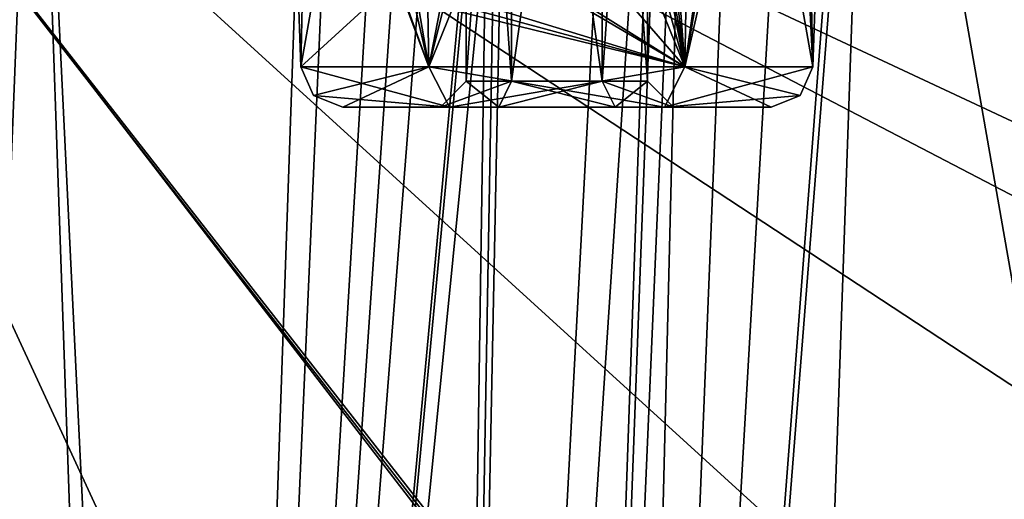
# Model space of a CAD drawing. Header units: inches. Extents: x -11.1 to 11.1, y -2.2 to 7.8.
# Tile 244 of 256: x -4.11 to -3.404, y 1.839 to 2.183. Entities that reach past the tile are written whole.
import ezdxf

# ---------------------------------------------------------------- set-up
doc = ezdxf.new("R2010")
doc.units = ezdxf.units.IN
doc.header["$LTSCALE"] = 93.866667
doc.header["$MEASUREMENT"] = 0
for name, color, linetype in [('10', 7, 'CONTINUOUS'), ('100', 7, 'CONTINUOUS'), ('101', 7, 'CONTINUOUS'), ('136', 7, 'CONTINUOUS'), ('138', 7, 'CONTINUOUS'), ('141', 7, 'CONTINUOUS'), ('2097', 7, 'CONTINUOUS'), ('2098', 7, 'CONTINUOUS'), ('2119', 7, 'CONTINUOUS'), ('2120', 7, 'CONTINUOUS'), ('2162', 7, 'CONTINUOUS'), ('231', 7, 'CONTINUOUS'), ('309', 7, 'CONTINUOUS'), ('310', 7, 'CONTINUOUS'), ('311', 7, 'CONTINUOUS'), ('312', 7, 'CONTINUOUS'), ('829', 7, 'CONTINUOUS'), ('830', 7, 'CONTINUOUS'), ('836', 7, 'CONTINUOUS'), ('837', 7, 'CONTINUOUS'), ('9', 7, 'CONTINUOUS'), ('91', 7, 'CONTINUOUS'), ('92', 7, 'CONTINUOUS'), ('94', 7, 'CONTINUOUS'), ('95', 7, 'CONTINUOUS'), ('97', 7, 'CONTINUOUS'), ('98', 7, 'CONTINUOUS')]:
    doc.layers.add(name, color=color, linetype=linetype)

msp = doc.modelspace()

# ---------------------------------------------------------------- linework, layer by layer
at = {"layer": '10', "linetype": 'Continuous'}
for points in [[(-3.80202, 2.12, 8.38781), (-3.87853, 2.12, 8.255), (-3.76668, 2.12, 8.32731), (-3.80202, 2.12, 8.38781)], [(-3.87853, 2.12, 8.255), (-3.80202, 2.12, 8.12219), (-3.8085, 2.12, 8.255), (-3.87853, 2.12, 8.255)], [(-3.87853, 2.12, 8.255), (-3.8085, 2.12, 8.255), (-3.76668, 2.12, 8.32731), (-3.87853, 2.12, 8.255)], [(-3.8085, 2.12, 8.255), (-3.80202, 2.12, 8.12219), (-3.76668, 2.12, 8.18269), (-3.8085, 2.12, 8.255)], [(-3.64798, 2.12, 8.38781), (-3.80202, 2.12, 8.38781), (-3.76668, 2.12, 8.32731), (-3.64798, 2.12, 8.38781)], [(-3.80202, 2.12, 8.12219), (-3.64798, 2.12, 8.12219), (-3.68332, 2.12, 8.18269), (-3.80202, 2.12, 8.12219)], [(-3.76668, 2.12, 8.18269), (-3.80202, 2.12, 8.12219), (-3.68332, 2.12, 8.18269), (-3.76668, 2.12, 8.18269)], [(-3.68332, 2.12, 8.32731), (-3.64798, 2.12, 8.38781), (-3.76668, 2.12, 8.32731), (-3.68332, 2.12, 8.32731)], [(-3.6415, 2.12, 8.255), (-3.64798, 2.12, 8.38781), (-3.68332, 2.12, 8.32731), (-3.6415, 2.12, 8.255)], [(-3.64798, 2.12, 8.12219), (-3.57147, 2.12, 8.255), (-3.68332, 2.12, 8.18269), (-3.64798, 2.12, 8.12219)], [(-3.68332, 2.12, 8.18269), (-3.57147, 2.12, 8.255), (-3.6415, 2.12, 8.255), (-3.68332, 2.12, 8.18269)], [(-3.57147, 2.12, 8.255), (-3.64798, 2.12, 8.38781), (-3.6415, 2.12, 8.255), (-3.57147, 2.12, 8.255)]]:
    msp.add_3dface(points, dxfattribs=at)
at = {"layer": '100', "linetype": 'Continuous'}
for points in [[(-3.79, 2.1385, 8.255), (-3.7575, 2.6, 8.31129), (-3.7575, 2.1385, 8.31129), (-3.79, 2.1385, 8.255)], [(-3.79, 2.1385, 8.255), (-3.79, 2.6, 8.255), (-3.7575, 2.6, 8.31129), (-3.79, 2.1385, 8.255)], [(-3.7575, 2.1385, 8.31129), (-3.6925, 2.6, 8.31129), (-3.6925, 2.1385, 8.31129), (-3.7575, 2.1385, 8.31129)], [(-3.7575, 2.6, 8.31129), (-3.6925, 2.6, 8.31129), (-3.7575, 2.1385, 8.31129), (-3.7575, 2.6, 8.31129)], [(-3.66, 2.6, 8.255), (-3.66, 2.1385, 8.255), (-3.6925, 2.1385, 8.31129), (-3.66, 2.6, 8.255)], [(-3.6925, 2.6, 8.31129), (-3.66, 2.6, 8.255), (-3.6925, 2.1385, 8.31129), (-3.6925, 2.6, 8.31129)]]:
    msp.add_3dface(points, dxfattribs=at)
at = {"layer": '101', "linetype": 'Continuous'}
for points in [[(-3.76668, 2.12, 8.32731), (-3.8085, 2.12, 8.255), (-3.7575, 2.1385, 8.31129), (-3.76668, 2.12, 8.32731)], [(-3.8085, 2.12, 8.255), (-3.79, 2.1385, 8.255), (-3.7575, 2.1385, 8.31129), (-3.8085, 2.12, 8.255)], [(-3.68332, 2.12, 8.32731), (-3.76668, 2.12, 8.32731), (-3.6925, 2.1385, 8.31129), (-3.68332, 2.12, 8.32731)], [(-3.76668, 2.12, 8.32731), (-3.7575, 2.1385, 8.31129), (-3.6925, 2.1385, 8.31129), (-3.76668, 2.12, 8.32731)], [(-3.66, 2.1385, 8.255), (-3.68332, 2.12, 8.32731), (-3.6925, 2.1385, 8.31129), (-3.66, 2.1385, 8.255)], [(-3.6415, 2.12, 8.255), (-3.68332, 2.12, 8.32731), (-3.66, 2.1385, 8.255), (-3.6415, 2.12, 8.255)]]:
    msp.add_3dface(points, dxfattribs=at)
at = {"layer": '136', "linetype": 'Continuous'}
for points in [[(-4.50204, -0.36218, 9.65166), (-3.95961, -0.36218, 9.65166), (-4.39938, 2.57785, 9.549), (-4.50204, -0.36218, 9.65166)], [(-3.60849, 0.86651, 9.60876), (-3.45716, 1.35463, 9.59171), (-4.39938, 2.57785, 9.549), (-3.60849, 0.86651, 9.60876)], [(-3.66057, 0.2786, 9.62929), (-3.60849, 0.86651, 9.60876), (-4.39938, 2.57785, 9.549), (-3.66057, 0.2786, 9.62929)], [(-2.76355, 1.72594, 9.57875), (-2.49476, 1.68717, 9.5801), (-4.39938, 2.57785, 9.549), (-2.76355, 1.72594, 9.57875)], [(-2.49476, 1.68717, 9.5801), (-1.86647, 2.57785, 9.549), (-4.39938, 2.57785, 9.549), (-2.49476, 1.68717, 9.5801)], [(-3.03102, 1.67869, 9.5804), (-2.76355, 1.72594, 9.57875), (-4.39938, 2.57785, 9.549), (-3.03102, 1.67869, 9.5804)], [(-3.27063, 1.55014, 9.58488), (-3.03102, 1.67869, 9.5804), (-4.39938, 2.57785, 9.549), (-3.27063, 1.55014, 9.58488)], [(-3.45716, 1.35463, 9.59171), (-3.27063, 1.55014, 9.58488), (-4.39938, 2.57785, 9.549), (-3.45716, 1.35463, 9.59171)], [(-3.86889, 0.19424, 9.63223), (-3.66057, 0.2786, 9.62929), (-4.39938, 2.57785, 9.549), (-3.86889, 0.19424, 9.63223)], [(-3.93521, 0.09814, 9.63559), (-3.86889, 0.19424, 9.63223), (-4.39938, 2.57785, 9.549), (-3.93521, 0.09814, 9.63559)], [(-3.96002, -0.02159, 9.63977), (-3.93521, 0.09814, 9.63559), (-4.39938, 2.57785, 9.549), (-3.96002, -0.02159, 9.63977)], [(-3.95961, -0.36218, 9.65166), (-3.96002, -0.02159, 9.63977), (-4.39938, 2.57785, 9.549), (-3.95961, -0.36218, 9.65166)]]:
    msp.add_3dface(points, dxfattribs=at)
at = {"layer": '138', "linetype": 'Continuous'}
for points in [[(-4.50876, -0.55674, 5.51654), (-2.03415, -0.46627, 5.5197), (-4.39945, 2.57349, 5.62585), (-4.50876, -0.55674, 5.51654)], [(-2.03415, -0.46627, 5.5197), (-2.04967, -0.43262, 5.52088), (-4.39945, 2.57349, 5.62585), (-2.03415, -0.46627, 5.5197)], [(-4.39945, 2.57349, 5.62585), (-2.04967, -0.43262, 5.52088), (-2.56477, 2.57349, 5.62585), (-4.39945, 2.57349, 5.62585)]]:
    msp.add_3dface(points, dxfattribs=at)
at = {"layer": '141', "linetype": 'Continuous'}
for points in [[(-3.58417, 0.16128, 9.50838), (-3.49993, 2.57349, 9.42415), (-3.2013, 0.87, 9.48364), (-3.58417, 0.16128, 9.50838)], [(-3.49993, 2.57349, 9.42415), (-1.10262, 2.57349, 9.42415), (-3.06889, 1.18886, 9.4725), (-3.49993, 2.57349, 9.42415)], [(-3.2013, 0.87, 9.48364), (-3.49993, 2.57349, 9.42415), (-3.06889, 1.18886, 9.4725), (-3.2013, 0.87, 9.48364)]]:
    msp.add_3dface(points, dxfattribs=at)
at = {"layer": '2097', "linetype": 'Continuous'}
for points in [[(-4.01608, 0.16128, 8.64157), (-4.09863, 2.52523, 8.55902), (-3.98392, 0.16128, 8.64157), (-4.01608, 0.16128, 8.64157)], [(-3.98392, 0.16128, 8.64157), (-4.09863, 2.52523, 8.55902), (-3.91179, 2.22677, 8.56945), (-3.98392, 0.16128, 8.64157)]]:
    msp.add_3dface(points, dxfattribs=at)
at = {"layer": '2098', "linetype": 'Continuous'}
for points in [[(-3.73407, 0.16128, 8.89142), (-3.65152, 2.52523, 8.80887), (-3.73407, 0.16128, 9.35848), (-3.73407, 0.16128, 8.89142)], [(-3.73407, 0.16128, 9.35848), (-3.65152, 2.52523, 8.80887), (-3.65152, 2.52523, 9.27592), (-3.73407, 0.16128, 9.35848)]]:
    msp.add_3dface(points, dxfattribs=at)
at = {"layer": '2119', "linetype": 'Continuous'}
for points in [[(-3.68087, 2.52708, 8.69115), (-3.80736, 0.15767, 8.71486), (-3.75935, 2.52728, 8.60316), (-3.68087, 2.52708, 8.69115)], [(-3.75935, 2.52728, 8.60316), (-3.80736, 0.15767, 8.71486), (-3.76768, 2.38649, 8.60577), (-3.75935, 2.52728, 8.60316)], [(-3.65152, 2.52523, 8.80887), (-3.80736, 0.15767, 8.71486), (-3.68087, 2.52708, 8.69115), (-3.65152, 2.52523, 8.80887)], [(-3.65152, 2.52523, 8.80887), (-3.73407, 0.16128, 8.89142), (-3.80736, 0.15767, 8.71486), (-3.65152, 2.52523, 8.80887)], [(-3.77587, 2.24831, 8.60839), (-3.76768, 2.38649, 8.60577), (-3.80736, 0.15767, 8.71486), (-3.77587, 2.24831, 8.60839)], [(-3.80736, 0.15767, 8.71486), (-3.98392, 0.16128, 8.64157), (-3.77587, 2.24831, 8.60839), (-3.80736, 0.15767, 8.71486)], [(-3.77587, 2.24831, 8.60839), (-3.98392, 0.16128, 8.64157), (-3.79129, 2.20773, 8.60144), (-3.77587, 2.24831, 8.60839)], [(-3.98392, 0.16128, 8.64157), (-3.91179, 2.22677, 8.56945), (-3.89372, 2.20255, 8.57101), (-3.98392, 0.16128, 8.64157)], [(-3.79129, 2.20773, 8.60144), (-3.98392, 0.16128, 8.64157), (-3.79418, 2.20461, 8.60003), (-3.79129, 2.20773, 8.60144)], [(-3.79418, 2.20461, 8.60003), (-3.98392, 0.16128, 8.64157), (-3.82501, 2.19135, 8.58669), (-3.79418, 2.20461, 8.60003)], [(-3.86204, 2.19124, 8.57594), (-3.98392, 0.16128, 8.64157), (-3.89372, 2.20255, 8.57101), (-3.86204, 2.19124, 8.57594)], [(-3.82501, 2.19135, 8.58669), (-3.98392, 0.16128, 8.64157), (-3.844, 2.19129, 8.5804), (-3.82501, 2.19135, 8.58669)], [(-3.98392, 0.16128, 8.64157), (-3.86204, 2.19124, 8.57594), (-3.844, 2.19129, 8.5804), (-3.98392, 0.16128, 8.64157)]]:
    msp.add_3dface(points, dxfattribs=at)
at = {"layer": '2120', "linetype": 'Continuous'}
for points in [[(-4.09863, 2.52523, 8.55902), (-4.19264, 0.15767, 8.71486), (-4.20732, 2.52699, 8.58379), (-4.09863, 2.52523, 8.55902)], [(-4.09863, 2.52523, 8.55902), (-4.01608, 0.16128, 8.64157), (-4.19264, 0.15767, 8.71486), (-4.09863, 2.52523, 8.55902)]]:
    msp.add_3dface(points, dxfattribs=at)
at = {"layer": '2162', "linetype": 'Continuous'}
for points in [[(-3.49993, 2.57349, 9.42415), (-3.6901, 0.16344, 9.46441), (-3.50498, 2.57361, 9.42406), (-3.49993, 2.57349, 9.42415)], [(-3.50498, 2.57361, 9.42406), (-3.6901, 0.16344, 9.46441), (-3.55117, 2.57202, 9.4152), (-3.50498, 2.57361, 9.42406)], [(-3.49993, 2.57349, 9.42415), (-3.58417, 0.16128, 9.50838), (-3.6901, 0.16344, 9.46441), (-3.49993, 2.57349, 9.42415)], [(-3.55117, 2.57202, 9.4152), (-3.6901, 0.16344, 9.46441), (-3.59286, 2.56524, 9.3924), (-3.55117, 2.57202, 9.4152)], [(-3.59286, 2.56524, 9.3924), (-3.6901, 0.16344, 9.46441), (-3.63116, 2.55088, 9.34893), (-3.59286, 2.56524, 9.3924)], [(-3.6901, 0.16344, 9.46441), (-3.73407, 0.16128, 9.35848), (-3.63116, 2.55088, 9.34893), (-3.6901, 0.16344, 9.46441)], [(-3.63116, 2.55088, 9.34893), (-3.73407, 0.16128, 9.35848), (-3.64535, 2.5396, 9.3163), (-3.63116, 2.55088, 9.34893)], [(-3.73407, 0.16128, 9.35848), (-3.65152, 2.52523, 9.27592), (-3.64535, 2.5396, 9.3163), (-3.73407, 0.16128, 9.35848)]]:
    msp.add_3dface(points, dxfattribs=at)
at = {"layer": '231', "linetype": 'Continuous'}
for points in [[(-4.50204, -0.36218, 5.39834), (-4.39938, 2.57785, 5.501), (-3.94582, -0.36218, 5.39834), (-4.50204, -0.36218, 5.39834)], [(-4.39938, 2.57785, 5.501), (-2.57501, 2.57785, 5.501), (-3.848, 0.16728, 5.41683), (-4.39938, 2.57785, 5.501)], [(-3.94582, -0.36218, 5.39834), (-4.39938, 2.57785, 5.501), (-3.93433, -0.03302, 5.40983), (-3.94582, -0.36218, 5.39834)], [(-3.93433, -0.03302, 5.40983), (-4.39938, 2.57785, 5.501), (-3.848, 0.16728, 5.41683), (-3.93433, -0.03302, 5.40983)], [(-3.848, 0.16728, 5.41683), (-2.57501, 2.57785, 5.501), (-3.75276, 0.23211, 5.41909), (-3.848, 0.16728, 5.41683)], [(-3.75276, 0.23211, 5.41909), (-2.57501, 2.57785, 5.501), (-3.63451, 0.25651, 5.41994), (-3.75276, 0.23211, 5.41909)], [(-3.63451, 0.25651, 5.41994), (-2.57501, 2.57785, 5.501), (-3.61549, 0.25651, 5.41994), (-3.63451, 0.25651, 5.41994)], [(-3.61549, 0.25651, 5.41994), (-2.57501, 2.57785, 5.501), (-3.41148, 0.17646, 5.41715), (-3.61549, 0.25651, 5.41994)], [(-3.41148, 0.17646, 5.41715), (-2.57501, 2.57785, 5.501), (-3.34424, 0.08446, 5.41393), (-3.41148, 0.17646, 5.41715)]]:
    msp.add_3dface(points, dxfattribs=at)
at = {"layer": '309', "linetype": 'Continuous'}
for points in [[(-3.89822, 2.62174, 8.15499), (-3.90851, 2.14895, 8.255), (-3.92502, 2.62174, 8.255), (-3.89822, 2.62174, 8.15499)], [(-3.81676, 2.14895, 8.09607), (-3.90851, 2.14895, 8.255), (-3.82501, 2.62174, 8.08178), (-3.81676, 2.14895, 8.09607)], [(-3.82501, 2.62174, 8.08178), (-3.90851, 2.14895, 8.255), (-3.89822, 2.62174, 8.15499), (-3.82501, 2.62174, 8.08178)], [(-3.725, 2.62174, 8.05498), (-3.81676, 2.14895, 8.09607), (-3.82501, 2.62174, 8.08178), (-3.725, 2.62174, 8.05498)], [(-3.63324, 2.14895, 8.09607), (-3.81676, 2.14895, 8.09607), (-3.62499, 2.62174, 8.08178), (-3.63324, 2.14895, 8.09607)], [(-3.62499, 2.62174, 8.08178), (-3.81676, 2.14895, 8.09607), (-3.725, 2.62174, 8.05498), (-3.62499, 2.62174, 8.08178)], [(-3.54149, 2.14895, 8.255), (-3.63324, 2.14895, 8.09607), (-3.52498, 2.62174, 8.255), (-3.54149, 2.14895, 8.255)], [(-3.52498, 2.62174, 8.255), (-3.63324, 2.14895, 8.09607), (-3.55178, 2.62174, 8.15499), (-3.52498, 2.62174, 8.255)], [(-3.55178, 2.62174, 8.15499), (-3.63324, 2.14895, 8.09607), (-3.62499, 2.62174, 8.08178), (-3.55178, 2.62174, 8.15499)]]:
    msp.add_3dface(points, dxfattribs=at)
at = {"layer": '310', "linetype": 'Continuous'}
for points in [[(-3.92502, 2.62174, 8.255), (-3.90851, 2.14895, 8.255), (-3.8401, 2.21143, 8.40072), (-3.92502, 2.62174, 8.255)], [(-3.68631, 2.62011, 8.45119), (-3.70522, 2.61571, 8.45383), (-3.63324, 2.14895, 8.41393), (-3.68631, 2.62011, 8.45119)], [(-3.66827, 2.62174, 8.44681), (-3.68631, 2.62011, 8.45119), (-3.63324, 2.14895, 8.41393), (-3.66827, 2.62174, 8.44681)], [(-3.56476, 2.62174, 8.37471), (-3.66827, 2.62174, 8.44681), (-3.63324, 2.14895, 8.41393), (-3.56476, 2.62174, 8.37471)], [(-3.54149, 2.14895, 8.255), (-3.56476, 2.62174, 8.37471), (-3.63324, 2.14895, 8.41393), (-3.54149, 2.14895, 8.255)], [(-3.54149, 2.14895, 8.255), (-3.52498, 2.62174, 8.255), (-3.56476, 2.62174, 8.37471), (-3.54149, 2.14895, 8.255)], [(-3.70522, 2.61571, 8.45383), (-3.71228, 2.43384, 8.44804), (-3.63324, 2.14895, 8.41393), (-3.70522, 2.61571, 8.45383)], [(-3.71228, 2.43384, 8.44804), (-3.71934, 2.24791, 8.44188), (-3.63324, 2.14895, 8.41393), (-3.71228, 2.43384, 8.44804)], [(-3.63324, 2.14895, 8.41393), (-3.71934, 2.24791, 8.44188), (-3.73271, 2.21123, 8.44053), (-3.63324, 2.14895, 8.41393)], [(-3.90851, 2.14895, 8.255), (-3.81676, 2.14895, 8.41393), (-3.8401, 2.21143, 8.40072), (-3.90851, 2.14895, 8.255)], [(-3.8401, 2.21143, 8.40072), (-3.81676, 2.14895, 8.41393), (-3.83819, 2.20863, 8.40209), (-3.8401, 2.21143, 8.40072)], [(-3.73489, 2.20863, 8.44033), (-3.63324, 2.14895, 8.41393), (-3.73271, 2.21123, 8.44053), (-3.73489, 2.20863, 8.44033)], [(-3.83819, 2.20863, 8.40209), (-3.81676, 2.14895, 8.41393), (-3.80628, 2.19105, 8.42117), (-3.83819, 2.20863, 8.40209)], [(-3.77153, 2.19105, 8.43403), (-3.63324, 2.14895, 8.41393), (-3.73489, 2.20863, 8.44033), (-3.77153, 2.19105, 8.43403)], [(-3.81676, 2.14895, 8.41393), (-3.63324, 2.14895, 8.41393), (-3.80628, 2.19105, 8.42117), (-3.81676, 2.14895, 8.41393)], [(-3.80628, 2.19105, 8.42117), (-3.63324, 2.14895, 8.41393), (-3.78923, 2.19105, 8.42847), (-3.80628, 2.19105, 8.42117)], [(-3.78923, 2.19105, 8.42847), (-3.63324, 2.14895, 8.41393), (-3.77153, 2.19105, 8.43403), (-3.78923, 2.19105, 8.42847)]]:
    msp.add_3dface(points, dxfattribs=at)
at = {"layer": '311', "linetype": 'Continuous'}
for points in [[(-3.89822, 2.62174, 5.94999), (-3.90851, 2.14895, 6.05), (-3.92502, 2.62174, 6.05), (-3.89822, 2.62174, 5.94999)], [(-3.81676, 2.14895, 5.89107), (-3.90851, 2.14895, 6.05), (-3.82501, 2.62174, 5.87678), (-3.81676, 2.14895, 5.89107)], [(-3.82501, 2.62174, 5.87678), (-3.90851, 2.14895, 6.05), (-3.89822, 2.62174, 5.94999), (-3.82501, 2.62174, 5.87678)], [(-3.725, 2.62174, 5.84998), (-3.81676, 2.14895, 5.89107), (-3.82501, 2.62174, 5.87678), (-3.725, 2.62174, 5.84998)], [(-3.63324, 2.14895, 5.89107), (-3.81676, 2.14895, 5.89107), (-3.62499, 2.62174, 5.87678), (-3.63324, 2.14895, 5.89107)], [(-3.62499, 2.62174, 5.87678), (-3.81676, 2.14895, 5.89107), (-3.725, 2.62174, 5.84998), (-3.62499, 2.62174, 5.87678)], [(-3.54149, 2.14895, 6.05), (-3.63324, 2.14895, 5.89107), (-3.52498, 2.62174, 6.05), (-3.54149, 2.14895, 6.05)], [(-3.52498, 2.62174, 6.05), (-3.63324, 2.14895, 5.89107), (-3.55178, 2.62174, 5.94999), (-3.52498, 2.62174, 6.05)], [(-3.55178, 2.62174, 5.94999), (-3.63324, 2.14895, 5.89107), (-3.62499, 2.62174, 5.87678), (-3.55178, 2.62174, 5.94999)]]:
    msp.add_3dface(points, dxfattribs=at)
at = {"layer": '312', "linetype": 'Continuous'}
for points in [[(-3.92502, 2.62174, 6.05), (-3.90851, 2.14895, 6.05), (-3.81676, 2.14895, 6.20893), (-3.92502, 2.62174, 6.05)], [(-3.92502, 2.62174, 6.05), (-3.81676, 2.14895, 6.20893), (-3.89822, 2.62174, 6.15001), (-3.92502, 2.62174, 6.05)], [(-3.89822, 2.62174, 6.15001), (-3.81676, 2.14895, 6.20893), (-3.82501, 2.62174, 6.22322), (-3.89822, 2.62174, 6.15001)], [(-3.81676, 2.14895, 6.20893), (-3.63324, 2.14895, 6.20893), (-3.82501, 2.62174, 6.22322), (-3.81676, 2.14895, 6.20893)], [(-3.82501, 2.62174, 6.22322), (-3.63324, 2.14895, 6.20893), (-3.725, 2.62174, 6.25002), (-3.82501, 2.62174, 6.22322)], [(-3.725, 2.62174, 6.25002), (-3.63324, 2.14895, 6.20893), (-3.62499, 2.62174, 6.22322), (-3.725, 2.62174, 6.25002)], [(-3.63324, 2.14895, 6.20893), (-3.54149, 2.14895, 6.05), (-3.62499, 2.62174, 6.22322), (-3.63324, 2.14895, 6.20893)], [(-3.62499, 2.62174, 6.22322), (-3.54149, 2.14895, 6.05), (-3.55178, 2.62174, 6.15001), (-3.62499, 2.62174, 6.22322)], [(-3.54149, 2.14895, 6.05), (-3.52498, 2.62174, 6.05), (-3.55178, 2.62174, 6.15001), (-3.54149, 2.14895, 6.05)]]:
    msp.add_3dface(points, dxfattribs=at)
at = {"layer": '829', "linetype": 'Continuous'}
for points in [[(-3.90851, 2.14895, 8.255), (-3.80202, 2.12, 8.38781), (-3.81676, 2.14895, 8.41393), (-3.90851, 2.14895, 8.255)], [(-3.80202, 2.12, 8.38781), (-3.90851, 2.14895, 8.255), (-3.89937, 2.12842, 8.255), (-3.80202, 2.12, 8.38781)], [(-3.80202, 2.12, 8.38781), (-3.64798, 2.12, 8.38781), (-3.81676, 2.14895, 8.41393), (-3.80202, 2.12, 8.38781)], [(-3.64798, 2.12, 8.38781), (-3.63324, 2.14895, 8.41393), (-3.81676, 2.14895, 8.41393), (-3.64798, 2.12, 8.38781)], [(-3.64798, 2.12, 8.38781), (-3.57147, 2.12, 8.255), (-3.63324, 2.14895, 8.41393), (-3.64798, 2.12, 8.38781)], [(-3.63324, 2.14895, 8.41393), (-3.57147, 2.12, 8.255), (-3.55063, 2.12842, 8.255), (-3.63324, 2.14895, 8.41393)], [(-3.54149, 2.14895, 8.255), (-3.63324, 2.14895, 8.41393), (-3.55063, 2.12842, 8.255), (-3.54149, 2.14895, 8.255)], [(-3.87853, 2.12, 8.255), (-3.80202, 2.12, 8.38781), (-3.89937, 2.12842, 8.255), (-3.87853, 2.12, 8.255)]]:
    msp.add_3dface(points, dxfattribs=at)
at = {"layer": '830', "linetype": 'Continuous'}
for points in [[(-3.90851, 2.14895, 8.255), (-3.81676, 2.14895, 8.09607), (-3.89937, 2.12842, 8.255), (-3.90851, 2.14895, 8.255)], [(-3.81676, 2.14895, 8.09607), (-3.87853, 2.12, 8.255), (-3.89937, 2.12842, 8.255), (-3.81676, 2.14895, 8.09607)], [(-3.80202, 2.12, 8.12219), (-3.87853, 2.12, 8.255), (-3.81676, 2.14895, 8.09607), (-3.80202, 2.12, 8.12219)], [(-3.80202, 2.12, 8.12219), (-3.81676, 2.14895, 8.09607), (-3.63324, 2.14895, 8.09607), (-3.80202, 2.12, 8.12219)], [(-3.64798, 2.12, 8.12219), (-3.80202, 2.12, 8.12219), (-3.63324, 2.14895, 8.09607), (-3.64798, 2.12, 8.12219)], [(-3.64798, 2.12, 8.12219), (-3.63324, 2.14895, 8.09607), (-3.54149, 2.14895, 8.255), (-3.64798, 2.12, 8.12219)], [(-3.64798, 2.12, 8.12219), (-3.54149, 2.14895, 8.255), (-3.55063, 2.12842, 8.255), (-3.64798, 2.12, 8.12219)], [(-3.57147, 2.12, 8.255), (-3.64798, 2.12, 8.12219), (-3.55063, 2.12842, 8.255), (-3.57147, 2.12, 8.255)]]:
    msp.add_3dface(points, dxfattribs=at)
at = {"layer": '836', "linetype": 'Continuous'}
for points in [[(-3.90851, 2.14895, 6.05), (-3.80202, 2.12, 6.18281), (-3.81676, 2.14895, 6.20893), (-3.90851, 2.14895, 6.05)], [(-3.80202, 2.12, 6.18281), (-3.90851, 2.14895, 6.05), (-3.89937, 2.12842, 6.05), (-3.80202, 2.12, 6.18281)], [(-3.80202, 2.12, 6.18281), (-3.64798, 2.12, 6.18281), (-3.81676, 2.14895, 6.20893), (-3.80202, 2.12, 6.18281)], [(-3.64798, 2.12, 6.18281), (-3.63324, 2.14895, 6.20893), (-3.81676, 2.14895, 6.20893), (-3.64798, 2.12, 6.18281)], [(-3.64798, 2.12, 6.18281), (-3.57147, 2.12, 6.05), (-3.63324, 2.14895, 6.20893), (-3.64798, 2.12, 6.18281)], [(-3.63324, 2.14895, 6.20893), (-3.57147, 2.12, 6.05), (-3.55063, 2.12842, 6.05), (-3.63324, 2.14895, 6.20893)], [(-3.54149, 2.14895, 6.05), (-3.63324, 2.14895, 6.20893), (-3.55063, 2.12842, 6.05), (-3.54149, 2.14895, 6.05)], [(-3.87853, 2.12, 6.05), (-3.80202, 2.12, 6.18281), (-3.89937, 2.12842, 6.05), (-3.87853, 2.12, 6.05)]]:
    msp.add_3dface(points, dxfattribs=at)
at = {"layer": '837', "linetype": 'Continuous'}
for points in [[(-3.90851, 2.14895, 6.05), (-3.81676, 2.14895, 5.89107), (-3.89937, 2.12842, 6.05), (-3.90851, 2.14895, 6.05)], [(-3.81676, 2.14895, 5.89107), (-3.87853, 2.12, 6.05), (-3.89937, 2.12842, 6.05), (-3.81676, 2.14895, 5.89107)], [(-3.80202, 2.12, 5.91719), (-3.87853, 2.12, 6.05), (-3.81676, 2.14895, 5.89107), (-3.80202, 2.12, 5.91719)], [(-3.80202, 2.12, 5.91719), (-3.81676, 2.14895, 5.89107), (-3.63324, 2.14895, 5.89107), (-3.80202, 2.12, 5.91719)], [(-3.64798, 2.12, 5.91719), (-3.80202, 2.12, 5.91719), (-3.63324, 2.14895, 5.89107), (-3.64798, 2.12, 5.91719)], [(-3.64798, 2.12, 5.91719), (-3.63324, 2.14895, 5.89107), (-3.54149, 2.14895, 6.05), (-3.64798, 2.12, 5.91719)], [(-3.64798, 2.12, 5.91719), (-3.54149, 2.14895, 6.05), (-3.55063, 2.12842, 6.05), (-3.64798, 2.12, 5.91719)], [(-3.57147, 2.12, 6.05), (-3.64798, 2.12, 5.91719), (-3.55063, 2.12842, 6.05), (-3.57147, 2.12, 6.05)]]:
    msp.add_3dface(points, dxfattribs=at)
at = {"layer": '9', "linetype": 'Continuous'}
for points in [[(-3.80202, 2.12, 6.18281), (-3.87853, 2.12, 6.05), (-3.76668, 2.12, 6.12231), (-3.80202, 2.12, 6.18281)], [(-3.87853, 2.12, 6.05), (-3.80202, 2.12, 5.91719), (-3.8085, 2.12, 6.05), (-3.87853, 2.12, 6.05)], [(-3.87853, 2.12, 6.05), (-3.8085, 2.12, 6.05), (-3.76668, 2.12, 6.12231), (-3.87853, 2.12, 6.05)], [(-3.8085, 2.12, 6.05), (-3.80202, 2.12, 5.91719), (-3.76668, 2.12, 5.97769), (-3.8085, 2.12, 6.05)], [(-3.64798, 2.12, 6.18281), (-3.80202, 2.12, 6.18281), (-3.76668, 2.12, 6.12231), (-3.64798, 2.12, 6.18281)], [(-3.80202, 2.12, 5.91719), (-3.64798, 2.12, 5.91719), (-3.68332, 2.12, 5.97769), (-3.80202, 2.12, 5.91719)], [(-3.76668, 2.12, 5.97769), (-3.80202, 2.12, 5.91719), (-3.68332, 2.12, 5.97769), (-3.76668, 2.12, 5.97769)], [(-3.68332, 2.12, 6.12231), (-3.64798, 2.12, 6.18281), (-3.76668, 2.12, 6.12231), (-3.68332, 2.12, 6.12231)], [(-3.6415, 2.12, 6.05), (-3.64798, 2.12, 6.18281), (-3.68332, 2.12, 6.12231), (-3.6415, 2.12, 6.05)], [(-3.64798, 2.12, 5.91719), (-3.57147, 2.12, 6.05), (-3.68332, 2.12, 5.97769), (-3.64798, 2.12, 5.91719)], [(-3.68332, 2.12, 5.97769), (-3.57147, 2.12, 6.05), (-3.6415, 2.12, 6.05), (-3.68332, 2.12, 5.97769)], [(-3.57147, 2.12, 6.05), (-3.64798, 2.12, 6.18281), (-3.6415, 2.12, 6.05), (-3.57147, 2.12, 6.05)]]:
    msp.add_3dface(points, dxfattribs=at)
at = {"layer": '91', "linetype": 'Continuous'}
for points in [[(-3.7575, 2.1385, 5.99371), (-3.79, 2.6, 6.05), (-3.79, 2.1385, 6.05), (-3.7575, 2.1385, 5.99371)], [(-3.7575, 2.6, 5.99371), (-3.79, 2.6, 6.05), (-3.7575, 2.1385, 5.99371), (-3.7575, 2.6, 5.99371)], [(-3.6925, 2.1385, 5.99371), (-3.7575, 2.6, 5.99371), (-3.7575, 2.1385, 5.99371), (-3.6925, 2.1385, 5.99371)], [(-3.6925, 2.6, 5.99371), (-3.7575, 2.6, 5.99371), (-3.6925, 2.1385, 5.99371), (-3.6925, 2.6, 5.99371)], [(-3.66, 2.1385, 6.05), (-3.6925, 2.6, 5.99371), (-3.6925, 2.1385, 5.99371), (-3.66, 2.1385, 6.05)], [(-3.66, 2.6, 6.05), (-3.6925, 2.6, 5.99371), (-3.66, 2.1385, 6.05), (-3.66, 2.6, 6.05)]]:
    msp.add_3dface(points, dxfattribs=at)
at = {"layer": '92', "linetype": 'Continuous'}
for points in [[(-3.8085, 2.12, 6.05), (-3.76668, 2.12, 5.97769), (-3.79, 2.1385, 6.05), (-3.8085, 2.12, 6.05)], [(-3.76668, 2.12, 5.97769), (-3.7575, 2.1385, 5.99371), (-3.79, 2.1385, 6.05), (-3.76668, 2.12, 5.97769)], [(-3.76668, 2.12, 5.97769), (-3.68332, 2.12, 5.97769), (-3.7575, 2.1385, 5.99371), (-3.76668, 2.12, 5.97769)], [(-3.68332, 2.12, 5.97769), (-3.6925, 2.1385, 5.99371), (-3.7575, 2.1385, 5.99371), (-3.68332, 2.12, 5.97769)], [(-3.68332, 2.12, 5.97769), (-3.6415, 2.12, 6.05), (-3.6925, 2.1385, 5.99371), (-3.68332, 2.12, 5.97769)], [(-3.6415, 2.12, 6.05), (-3.66, 2.1385, 6.05), (-3.6925, 2.1385, 5.99371), (-3.6415, 2.12, 6.05)]]:
    msp.add_3dface(points, dxfattribs=at)
at = {"layer": '94', "linetype": 'Continuous'}
for points in [[(-3.79, 2.1385, 6.05), (-3.7575, 2.6, 6.10629), (-3.7575, 2.1385, 6.10629), (-3.79, 2.1385, 6.05)], [(-3.79, 2.1385, 6.05), (-3.79, 2.6, 6.05), (-3.7575, 2.6, 6.10629), (-3.79, 2.1385, 6.05)], [(-3.7575, 2.1385, 6.10629), (-3.6925, 2.6, 6.10629), (-3.6925, 2.1385, 6.10629), (-3.7575, 2.1385, 6.10629)], [(-3.7575, 2.6, 6.10629), (-3.6925, 2.6, 6.10629), (-3.7575, 2.1385, 6.10629), (-3.7575, 2.6, 6.10629)], [(-3.6925, 2.6, 6.10629), (-3.66, 2.6, 6.05), (-3.6925, 2.1385, 6.10629), (-3.6925, 2.6, 6.10629)], [(-3.66, 2.6, 6.05), (-3.66, 2.1385, 6.05), (-3.6925, 2.1385, 6.10629), (-3.66, 2.6, 6.05)]]:
    msp.add_3dface(points, dxfattribs=at)
at = {"layer": '95', "linetype": 'Continuous'}
for points in [[(-3.76668, 2.12, 6.12231), (-3.8085, 2.12, 6.05), (-3.7575, 2.1385, 6.10629), (-3.76668, 2.12, 6.12231)], [(-3.8085, 2.12, 6.05), (-3.79, 2.1385, 6.05), (-3.7575, 2.1385, 6.10629), (-3.8085, 2.12, 6.05)], [(-3.68332, 2.12, 6.12231), (-3.76668, 2.12, 6.12231), (-3.6925, 2.1385, 6.10629), (-3.68332, 2.12, 6.12231)], [(-3.76668, 2.12, 6.12231), (-3.7575, 2.1385, 6.10629), (-3.6925, 2.1385, 6.10629), (-3.76668, 2.12, 6.12231)], [(-3.66, 2.1385, 6.05), (-3.68332, 2.12, 6.12231), (-3.6925, 2.1385, 6.10629), (-3.66, 2.1385, 6.05)], [(-3.6415, 2.12, 6.05), (-3.68332, 2.12, 6.12231), (-3.66, 2.1385, 6.05), (-3.6415, 2.12, 6.05)]]:
    msp.add_3dface(points, dxfattribs=at)
at = {"layer": '97', "linetype": 'Continuous'}
for points in [[(-3.7575, 2.1385, 8.19871), (-3.79, 2.6, 8.255), (-3.79, 2.1385, 8.255), (-3.7575, 2.1385, 8.19871)], [(-3.7575, 2.6, 8.19871), (-3.79, 2.6, 8.255), (-3.7575, 2.1385, 8.19871), (-3.7575, 2.6, 8.19871)], [(-3.6925, 2.1385, 8.19871), (-3.7575, 2.6, 8.19871), (-3.7575, 2.1385, 8.19871), (-3.6925, 2.1385, 8.19871)], [(-3.6925, 2.6, 8.19871), (-3.7575, 2.6, 8.19871), (-3.6925, 2.1385, 8.19871), (-3.6925, 2.6, 8.19871)], [(-3.66, 2.6, 8.255), (-3.6925, 2.6, 8.19871), (-3.66, 2.1385, 8.255), (-3.66, 2.6, 8.255)], [(-3.66, 2.1385, 8.255), (-3.6925, 2.6, 8.19871), (-3.6925, 2.1385, 8.19871), (-3.66, 2.1385, 8.255)]]:
    msp.add_3dface(points, dxfattribs=at)
at = {"layer": '98', "linetype": 'Continuous'}
for points in [[(-3.8085, 2.12, 8.255), (-3.76668, 2.12, 8.18269), (-3.79, 2.1385, 8.255), (-3.8085, 2.12, 8.255)], [(-3.76668, 2.12, 8.18269), (-3.7575, 2.1385, 8.19871), (-3.79, 2.1385, 8.255), (-3.76668, 2.12, 8.18269)], [(-3.76668, 2.12, 8.18269), (-3.68332, 2.12, 8.18269), (-3.7575, 2.1385, 8.19871), (-3.76668, 2.12, 8.18269)], [(-3.68332, 2.12, 8.18269), (-3.6925, 2.1385, 8.19871), (-3.7575, 2.1385, 8.19871), (-3.68332, 2.12, 8.18269)], [(-3.68332, 2.12, 8.18269), (-3.6415, 2.12, 8.255), (-3.6925, 2.1385, 8.19871), (-3.68332, 2.12, 8.18269)], [(-3.6415, 2.12, 8.255), (-3.66, 2.1385, 8.255), (-3.6925, 2.1385, 8.19871), (-3.6415, 2.12, 8.255)]]:
    msp.add_3dface(points, dxfattribs=at)

doc.saveas('drawing.dxf')
